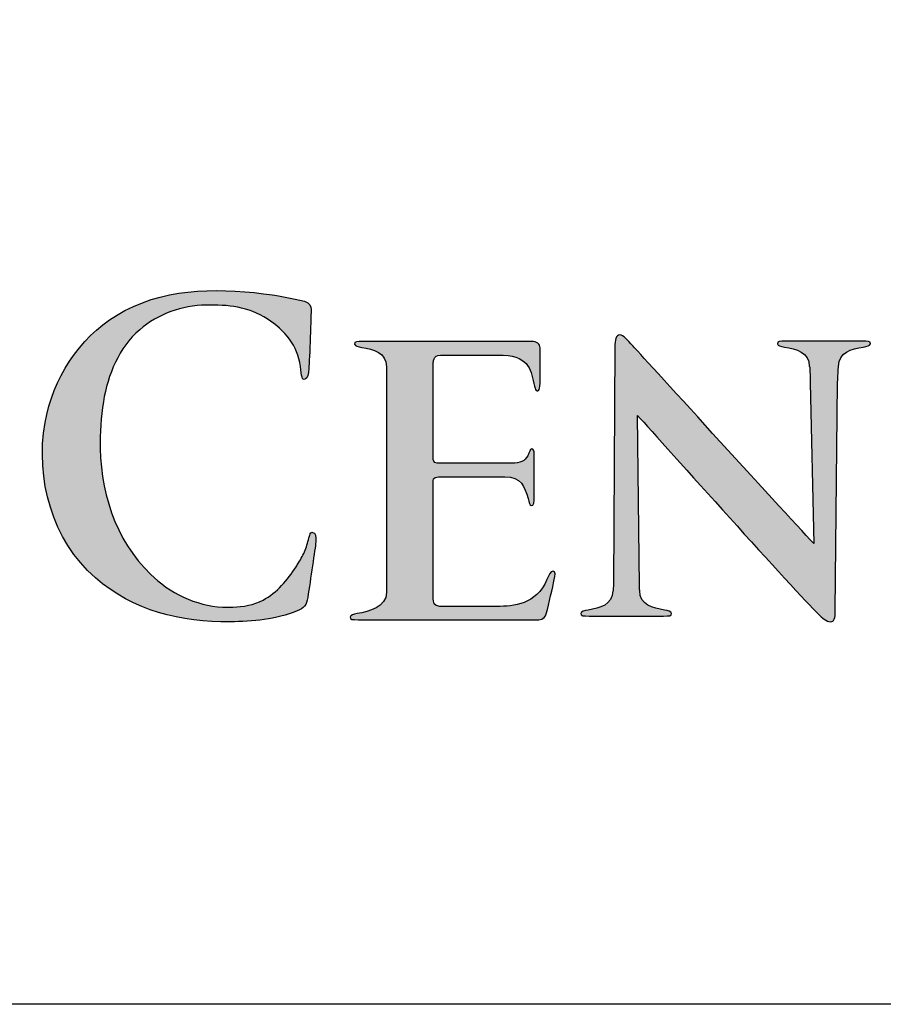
# Model space of a CAD drawing. Header units: millimetres. Extents: x 0 to 84100, y 0 to 59400.
# Tile 110 of 113: x 64536 to 65516, y 54050 to 55167. Entities that reach past the tile are written whole.
import ezdxf

# ---------------------------------------------------------------- set-up
doc = ezdxf.new("R2010")
doc.units = ezdxf.units.MM
doc.layers.add('Layer 1', color=7, linetype='Continuous')

# ---------------------------------------------------------------- blocks, each defined once
blk = doc.blocks.new('SEJONG LOGO')
at = {"linetype": 'Continuous', "lineweight": 0}
h = blk.add_hatch(color=256, dxfattribs=at)
edge = h.paths.add_edge_path()
edge.add_spline(control_points=[(51.544, 27.368), (51.57, 27.522), (51.378, 27.524), (51.045, 27.524)], knot_values=[0.971429, 0.971429, 0.971429, 0.971429, 1, 1, 1, 1], degree=3, periodic=0)
edge.add_spline(control_points=[(51.045, 27.524), (50.612, 27.524), (50.031, 27.524), (49.48, 27.524)], knot_values=[0, 0, 0, 0, 0.028571, 0.028571, 0.028571, 0.028571], degree=3, periodic=0)
edge.add_spline(control_points=[(49.48, 27.524), (49.48, 27.524), (48.806, 27.524), (47.951, 27.524), (47.951, 27.524), (47.396, 27.524), (46.818, 27.524), (46.388, 27.524), (46.388, 27.524), (46.051, 27.524), (45.863, 27.522), (45.887, 27.368)], knot_values=[0.028571, 0.028571, 0.028571, 0.028571, 0.057143, 0.057143, 0.057143, 0.057143, 0.085714, 0.085714, 0.085714, 0.085714, 0.114286, 0.114286, 0.114286, 0.114286], degree=3, periodic=0)
edge.add_spline(control_points=[(45.887, 27.368), (45.911, 27.237), (46.087, 27.203), (46.331, 27.161)], knot_values=[0.114286, 0.114286, 0.114286, 0.114286, 0.142857, 0.142857, 0.142857, 0.142857], degree=3, periodic=0)
edge.add_spline(control_points=[(46.331, 27.161), (47.023, 27.05), (47.832, 26.85), (47.832, 25.978)], knot_values=[0.142857, 0.142857, 0.142857, 0.142857, 0.171429, 0.171429, 0.171429, 0.171429], degree=3, periodic=0)
edge.add_spline(control_points=[(47.832, 25.978), (47.832, 25.978), (47.852, 25.978), (47.852, 25.978)], knot_values=[0.171429, 0.171429, 0.171429, 0.171429, 0.2, 0.2, 0.2, 0.2], degree=3, periodic=0)
edge.add_spline(control_points=[(47.852, 25.978), (47.862, 25.86), (47.874, 25.503), (47.893, 25)], knot_values=[0.2, 0.2, 0.2, 0.2, 0.228571, 0.228571, 0.228571, 0.228571], degree=3, periodic=0)
edge.add_spline(control_points=[(47.893, 25), (47.893, 25), (47.881, 24.992), (47.881, 24.992)], knot_values=[0.228571, 0.228571, 0.228571, 0.228571, 0.257143, 0.257143, 0.257143, 0.257143], degree=3, periodic=0)
edge.add_spline(control_points=[(47.881, 24.992), (47.881, 24.992), (48.098, 15.23), (48.098, 15.23)], knot_values=[0.257143, 0.257143, 0.257143, 0.257143, 0.285714, 0.285714, 0.285714, 0.285714], degree=3, periodic=0)
edge.add_spline(control_points=[(48.098, 15.23), (46.107, 17.348), (37.366, 26.95), (37.119, 27.217)], knot_values=[0.285714, 0.285714, 0.285714, 0.285714, 0.314286, 0.314286, 0.314286, 0.314286], degree=3, periodic=0)
edge.add_spline(control_points=[(37.119, 27.217), (36.744, 27.613), (36.548, 27.899), (36.305, 27.899), (36.305, 27.899), (36.078, 27.899), (36.009, 27.59), (36.009, 27.152)], knot_values=[0.314286, 0.314286, 0.314286, 0.314286, 0.342857, 0.342857, 0.342857, 0.342857, 0.371429, 0.371429, 0.371429, 0.371429], degree=3, periodic=0)
edge.add_spline(control_points=[(36.009, 27.152), (36.009, 27.152), (35.927, 12.771), (35.927, 12.771)], knot_values=[0.371429, 0.371429, 0.371429, 0.371429, 0.4, 0.4, 0.4, 0.4], degree=3, periodic=0)
edge.add_spline(control_points=[(35.927, 12.771), (35.913, 12.568), (35.909, 12.423), (35.904, 12.351)], knot_values=[0.4, 0.4, 0.4, 0.4, 0.428571, 0.428571, 0.428571, 0.428571], degree=3, periodic=0)
edge.add_spline(control_points=[(35.904, 12.351), (35.904, 12.351), (35.883, 12.351), (35.883, 12.351)], knot_values=[0.428571, 0.428571, 0.428571, 0.428571, 0.457143, 0.457143, 0.457143, 0.457143], degree=3, periodic=0)
edge.add_spline(control_points=[(35.883, 12.351), (35.883, 11.484), (35.076, 11.288), (34.381, 11.173)], knot_values=[0.457143, 0.457143, 0.457143, 0.457143, 0.485714, 0.485714, 0.485714, 0.485714], degree=3, periodic=0)
edge.add_spline(control_points=[(34.381, 11.173), (34.143, 11.138), (33.967, 11.101), (33.941, 10.971)], knot_values=[0.485714, 0.485714, 0.485714, 0.485714, 0.514286, 0.514286, 0.514286, 0.514286], degree=3, periodic=0)
edge.add_spline(control_points=[(33.941, 10.971), (33.915, 10.817), (34.106, 10.812), (34.438, 10.812), (34.438, 10.812), (34.871, 10.812), (35.453, 10.812), (36.004, 10.812), (36.004, 10.812), (36.861, 10.812), (37.396, 10.812), (37.396, 10.812)], knot_values=[0.514286, 0.514286, 0.514286, 0.514286, 0.542857, 0.542857, 0.542857, 0.542857, 0.571429, 0.571429, 0.571429, 0.571429, 0.6, 0.6, 0.6, 0.6], degree=3, periodic=0)
edge.add_spline(control_points=[(37.396, 10.812), (37.949, 10.812), (38.531, 10.812), (38.963, 10.812), (38.963, 10.812), (39.292, 10.812), (39.487, 10.817), (39.462, 10.971)], knot_values=[0.6, 0.6, 0.6, 0.6, 0.628571, 0.628571, 0.628571, 0.628571, 0.657143, 0.657143, 0.657143, 0.657143], degree=3, periodic=0)
edge.add_spline(control_points=[(39.462, 10.971), (39.436, 11.101), (39.259, 11.138), (39.017, 11.173)], knot_values=[0.657143, 0.657143, 0.657143, 0.657143, 0.685714, 0.685714, 0.685714, 0.685714], degree=3, periodic=0)
edge.add_spline(control_points=[(39.017, 11.173), (38.324, 11.288), (37.518, 11.484), (37.518, 12.351)], knot_values=[0.685714, 0.685714, 0.685714, 0.685714, 0.714286, 0.714286, 0.714286, 0.714286], degree=3, periodic=0)
edge.add_spline(control_points=[(37.518, 12.351), (37.518, 12.351), (37.515, 12.461), (37.509, 12.64)], knot_values=[0.714286, 0.714286, 0.714286, 0.714286, 0.742857, 0.742857, 0.742857, 0.742857], degree=3, periodic=0)
edge.add_spline(control_points=[(37.509, 12.64), (37.509, 12.64), (37.386, 22.997), (37.386, 22.997)], knot_values=[0.742857, 0.742857, 0.742857, 0.742857, 0.771429, 0.771429, 0.771429, 0.771429], degree=3, periodic=0)
edge.add_spline(control_points=[(37.386, 22.997), (38.998, 21.25), (47.065, 12.181), (48.366, 10.95)], knot_values=[0.771429, 0.771429, 0.771429, 0.771429, 0.8, 0.8, 0.8, 0.8], degree=3, periodic=0)
edge.add_spline(control_points=[(48.366, 10.95), (48.612, 10.705), (48.875, 10.463), (49.119, 10.463), (49.119, 10.463), (49.323, 10.463), (49.412, 10.658), (49.412, 11.145)], knot_values=[0.8, 0.8, 0.8, 0.8, 0.828571, 0.828571, 0.828571, 0.828571, 0.857143, 0.857143, 0.857143, 0.857143], degree=3, periodic=0)
edge.add_spline(control_points=[(49.412, 11.145), (49.412, 11.145), (49.55, 24.997), (49.55, 24.997)], knot_values=[0.857143, 0.857143, 0.857143, 0.857143, 0.885714, 0.885714, 0.885714, 0.885714], degree=3, periodic=0)
edge.add_spline(control_points=[(49.55, 24.997), (49.583, 25.605), (49.602, 25.978), (49.602, 25.978)], knot_values=[0.885714, 0.885714, 0.885714, 0.885714, 0.914286, 0.914286, 0.914286, 0.914286], degree=3, periodic=0)
edge.add_spline(control_points=[(49.602, 25.978), (49.602, 26.85), (50.41, 27.05), (51.103, 27.161)], knot_values=[0.914286, 0.914286, 0.914286, 0.914286, 0.942857, 0.942857, 0.942857, 0.942857], degree=3, periodic=0)
edge.add_spline(control_points=[(51.103, 27.161), (51.344, 27.203), (51.52, 27.237), (51.544, 27.368)], knot_values=[0.942857, 0.942857, 0.942857, 0.942857, 0.971429, 0.971429, 0.971429, 0.971429], degree=3, periodic=0)
edge = h.paths.add_edge_path()
edge.add_spline(control_points=[(32.324, 13.041), (32.365, 13.252), (32.429, 13.547), (32.253, 13.547)], knot_values=[0.972973, 0.972973, 0.972973, 0.972973, 1, 1, 1, 1], degree=3, periodic=0)
edge.add_spline(control_points=[(32.253, 13.547), (32.091, 13.547), (32, 13.314), (31.879, 13.029)], knot_values=[0, 0, 0, 0, 0.027027, 0.027027, 0.027027, 0.027027], degree=3, periodic=0)
edge.add_spline(control_points=[(31.879, 13.029), (31.22, 11.498), (29.848, 11.403), (28.845, 11.4)], knot_values=[0.027027, 0.027027, 0.027027, 0.027027, 0.054054, 0.054054, 0.054054, 0.054054], degree=3, periodic=0)
edge.add_spline(control_points=[(28.845, 11.4), (28.808, 11.4), (26.268, 11.4), (25.359, 11.4), (25.359, 11.4), (24.996, 11.4), (24.969, 11.676), (24.969, 11.854), (24.969, 11.854), (24.969, 13.379), (24.969, 16.646), (24.969, 17.338)], knot_values=[0.054054, 0.054054, 0.054054, 0.054054, 0.081081, 0.081081, 0.081081, 0.081081, 0.108108, 0.108108, 0.108108, 0.108108, 0.135135, 0.135135, 0.135135, 0.135135], degree=3, periodic=0)
edge.add_spline(control_points=[(24.969, 17.338), (24.969, 17.338), (24.969, 18.773), (24.969, 18.919), (24.969, 18.919), (24.969, 19.059), (24.927, 19.28), (25.279, 19.28), (25.279, 19.28), (25.632, 19.28), (29.318, 19.28), (29.318, 19.28)], knot_values=[0.135135, 0.135135, 0.135135, 0.135135, 0.162162, 0.162162, 0.162162, 0.162162, 0.189189, 0.189189, 0.189189, 0.189189, 0.216216, 0.216216, 0.216216, 0.216216], degree=3, periodic=0)
edge.add_spline(control_points=[(29.318, 19.28), (30.327, 19.28), (30.52, 18.656), (30.729, 17.965)], knot_values=[0.216216, 0.216216, 0.216216, 0.216216, 0.243243, 0.243243, 0.243243, 0.243243], degree=3, periodic=0)
edge.add_spline(control_points=[(30.729, 17.965), (30.805, 17.722), (30.819, 17.547), (30.916, 17.522)], knot_values=[0.243243, 0.243243, 0.243243, 0.243243, 0.27027, 0.27027, 0.27027, 0.27027], degree=3, periodic=0)
edge.add_spline(control_points=[(30.916, 17.522), (31.108, 17.476), (31.11, 17.818), (31.11, 17.995), (31.11, 17.995), (31.11, 18.152), (31.11, 20.532), (31.11, 20.665), (31.11, 20.665), (31.11, 20.865), (31.049, 20.972), (30.961, 20.972), (30.961, 20.972), (30.845, 20.972), (30.816, 20.768), (30.711, 20.557)], knot_values=[0.27027, 0.27027, 0.27027, 0.27027, 0.297297, 0.297297, 0.297297, 0.297297, 0.324324, 0.324324, 0.324324, 0.324324, 0.351351, 0.351351, 0.351351, 0.351351, 0.378378, 0.378378, 0.378378, 0.378378], degree=3, periodic=0)
edge.add_spline(control_points=[(30.711, 20.557), (30.546, 20.222), (30.274, 20.108), (29.735, 20.108), (29.735, 20.108), (29.735, 20.108), (25.469, 20.108), (25.212, 20.108), (25.212, 20.108), (24.957, 20.108), (24.969, 20.309), (24.969, 20.414), (24.969, 20.414), (24.969, 20.509), (24.969, 26.203), (24.969, 26.203)], knot_values=[0.378378, 0.378378, 0.378378, 0.378378, 0.405405, 0.405405, 0.405405, 0.405405, 0.432432, 0.432432, 0.432432, 0.432432, 0.459459, 0.459459, 0.459459, 0.459459, 0.486486, 0.486486, 0.486486, 0.486486], degree=3, periodic=0)
edge.add_spline(control_points=[(24.969, 26.203), (24.969, 26.203), (24.957, 26.679), (25.402, 26.679), (25.402, 26.679), (25.97, 26.679), (27.836, 26.679), (28.889, 26.679), (28.889, 26.679), (30.77, 26.679), (30.865, 25.874), (31.085, 24.951)], knot_values=[0.486486, 0.486486, 0.486486, 0.486486, 0.513514, 0.513514, 0.513514, 0.513514, 0.540541, 0.540541, 0.540541, 0.540541, 0.567568, 0.567568, 0.567568, 0.567568], degree=3, periodic=0)
edge.add_spline(control_points=[(31.085, 24.951), (31.143, 24.704), (31.174, 24.58), (31.22, 24.531)], knot_values=[0.567568, 0.567568, 0.567568, 0.567568, 0.594595, 0.594595, 0.594595, 0.594595], degree=3, periodic=0)
edge.add_spline(control_points=[(31.22, 24.531), (31.268, 24.484), (31.461, 24.418), (31.461, 24.969), (31.461, 24.969), (31.461, 25.296), (31.461, 26.502), (31.461, 27.123), (31.461, 27.123), (31.461, 27.354), (31.284, 27.504), (30.934, 27.504), (30.934, 27.504), (28.992, 27.504), (21.713, 27.504), (20.683, 27.504), (20.683, 27.504), (20.352, 27.504), (20.161, 27.498), (20.19, 27.345)], knot_values=[0.594595, 0.594595, 0.594595, 0.594595, 0.621622, 0.621622, 0.621622, 0.621622, 0.648649, 0.648649, 0.648649, 0.648649, 0.675676, 0.675676, 0.675676, 0.675676, 0.702703, 0.702703, 0.702703, 0.702703, 0.72973, 0.72973, 0.72973, 0.72973], degree=3, periodic=0)
edge.add_spline(control_points=[(20.19, 27.345), (20.21, 27.216), (20.386, 27.183), (20.625, 27.141)], knot_values=[0.72973, 0.72973, 0.72973, 0.72973, 0.756757, 0.756757, 0.756757, 0.756757], degree=3, periodic=0)
edge.add_spline(control_points=[(20.625, 27.141), (21.32, 27.03), (22.127, 26.83), (22.127, 25.962), (22.127, 25.962), (22.127, 23.846), (22.127, 14.176), (22.127, 12.243), (22.127, 12.243), (22.127, 11.373), (21.045, 11.064), (20.352, 10.958)], knot_values=[0.756757, 0.756757, 0.756757, 0.756757, 0.783784, 0.783784, 0.783784, 0.783784, 0.810811, 0.810811, 0.810811, 0.810811, 0.837838, 0.837838, 0.837838, 0.837838], degree=3, periodic=0)
edge.add_spline(control_points=[(20.352, 10.958), (20.11, 10.916), (19.934, 10.879), (19.907, 10.745)], knot_values=[0.837838, 0.837838, 0.837838, 0.837838, 0.864865, 0.864865, 0.864865, 0.864865], degree=3, periodic=0)
edge.add_spline(control_points=[(19.907, 10.745), (19.884, 10.595), (20.075, 10.592), (20.411, 10.592), (20.411, 10.592), (21.295, 10.592), (28.472, 10.592), (31.395, 10.592), (31.395, 10.592), (31.654, 10.592), (31.813, 10.817), (31.842, 10.94)], knot_values=[0.864865, 0.864865, 0.864865, 0.864865, 0.891892, 0.891892, 0.891892, 0.891892, 0.918919, 0.918919, 0.918919, 0.918919, 0.945946, 0.945946, 0.945946, 0.945946], degree=3, periodic=0)
edge.add_spline(control_points=[(31.842, 10.94), (32, 11.608), (32.223, 12.514), (32.324, 13.041)], knot_values=[0.945946, 0.945946, 0.945946, 0.945946, 0.972973, 0.972973, 0.972973, 0.972973], degree=3, periodic=0)
edge = h.paths.add_edge_path()
edge.add_spline(control_points=[(12.621, 10.463), (9.643, 10.413), (6.739, 11.124), (4.426, 13.138)], knot_values=[0.962963, 0.962963, 0.962963, 0.962963, 1, 1, 1, 1], degree=3, periodic=0)
edge.add_spline(control_points=[(4.426, 13.138), (1.813, 15.42), (0.763, 19.145), (1.371, 22.57)], knot_values=[0, 0, 0, 0, 0.037037, 0.037037, 0.037037, 0.037037], degree=3, periodic=0)
edge.add_spline(control_points=[(1.371, 22.57), (1.847, 25.249), (3.427, 27.689), (5.708, 29.085)], knot_values=[0.037037, 0.037037, 0.037037, 0.037037, 0.074074, 0.074074, 0.074074, 0.074074], degree=3, periodic=0)
edge.add_spline(control_points=[(5.708, 29.085), (8.429, 30.748), (11.604, 30.772), (14.654, 30.405)], knot_values=[0.074074, 0.074074, 0.074074, 0.074074, 0.111111, 0.111111, 0.111111, 0.111111], degree=3, periodic=0)
edge.add_spline(control_points=[(14.654, 30.405), (15.605, 30.294), (16.396, 30.103), (17.135, 29.942)], knot_values=[0.111111, 0.111111, 0.111111, 0.111111, 0.148148, 0.148148, 0.148148, 0.148148], degree=3, periodic=0)
edge.add_spline(control_points=[(17.135, 29.942), (17.464, 29.875), (17.541, 29.608), (17.541, 29.451)], knot_values=[0.148148, 0.148148, 0.148148, 0.148148, 0.185185, 0.185185, 0.185185, 0.185185], degree=3, periodic=0)
edge.add_spline(control_points=[(17.541, 29.451), (17.546, 29.244), (17.444, 26.373), (17.405, 25.868)], knot_values=[0.185185, 0.185185, 0.185185, 0.185185, 0.222222, 0.222222, 0.222222, 0.222222], degree=3, periodic=0)
edge.add_spline(control_points=[(17.405, 25.868), (17.394, 25.47), (17.335, 25.298), (17.203, 25.223)], knot_values=[0.222222, 0.222222, 0.222222, 0.222222, 0.259259, 0.259259, 0.259259, 0.259259], degree=3, periodic=0)
edge.add_spline(control_points=[(17.203, 25.223), (16.977, 25.104), (16.965, 25.395), (16.888, 25.99)], knot_values=[0.259259, 0.259259, 0.259259, 0.259259, 0.296296, 0.296296, 0.296296, 0.296296], degree=3, periodic=0)
edge.add_spline(control_points=[(16.888, 25.99), (16.719, 27.266), (15.959, 28.173), (14.876, 28.876)], knot_values=[0.296296, 0.296296, 0.296296, 0.296296, 0.333333, 0.333333, 0.333333, 0.333333], degree=3, periodic=0)
edge.add_spline(control_points=[(14.876, 28.876), (13.726, 29.617), (12.484, 29.737), (11.155, 29.714)], knot_values=[0.333333, 0.333333, 0.333333, 0.333333, 0.37037, 0.37037, 0.37037, 0.37037], degree=3, periodic=0)
edge.add_spline(control_points=[(11.155, 29.714), (9.698, 29.69), (8.245, 29.182), (7.123, 28.214)], knot_values=[0.37037, 0.37037, 0.37037, 0.37037, 0.407407, 0.407407, 0.407407, 0.407407], degree=3, periodic=0)
edge.add_spline(control_points=[(7.123, 28.214), (5.845, 27.116), (5.192, 25.498), (4.913, 23.84)], knot_values=[0.407407, 0.407407, 0.407407, 0.407407, 0.444444, 0.444444, 0.444444, 0.444444], degree=3, periodic=0)
edge.add_spline(control_points=[(4.913, 23.84), (4.754, 22.903), (4.706, 21.941), (4.722, 20.987)], knot_values=[0.444444, 0.444444, 0.444444, 0.444444, 0.481481, 0.481481, 0.481481, 0.481481], degree=3, periodic=0)
edge.add_spline(control_points=[(4.722, 20.987), (4.772, 17.965), (5.898, 14.9), (8.217, 12.958)], knot_values=[0.481481, 0.481481, 0.481481, 0.481481, 0.518519, 0.518519, 0.518519, 0.518519], degree=3, periodic=0)
edge.add_spline(control_points=[(8.217, 12.958), (9.495, 11.884), (11.131, 11.276), (12.785, 11.349)], knot_values=[0.518519, 0.518519, 0.518519, 0.518519, 0.555556, 0.555556, 0.555556, 0.555556], degree=3, periodic=0)
edge.add_spline(control_points=[(12.785, 11.349), (13.417, 11.374), (14.052, 11.488), (14.618, 11.783)], knot_values=[0.555556, 0.555556, 0.555556, 0.555556, 0.592593, 0.592593, 0.592593, 0.592593], degree=3, periodic=0)
edge.add_spline(control_points=[(14.618, 11.783), (15.48, 12.232), (16.107, 13.013), (16.63, 13.812)], knot_values=[0.592593, 0.592593, 0.592593, 0.592593, 0.62963, 0.62963, 0.62963, 0.62963], degree=3, periodic=0)
edge.add_spline(control_points=[(16.63, 13.812), (16.68, 13.889), (16.729, 13.968), (16.779, 14.046)], knot_values=[0.62963, 0.62963, 0.62963, 0.62963, 0.666667, 0.666667, 0.666667, 0.666667], degree=3, periodic=0)
edge.add_spline(control_points=[(16.779, 14.046), (16.933, 14.291), (17.07, 14.547), (17.178, 14.815)], knot_values=[0.666667, 0.666667, 0.666667, 0.666667, 0.703704, 0.703704, 0.703704, 0.703704], degree=3, periodic=0)
edge.add_spline(control_points=[(17.178, 14.815), (17.289, 15.093), (17.348, 15.379), (17.436, 15.663)], knot_values=[0.703704, 0.703704, 0.703704, 0.703704, 0.740741, 0.740741, 0.740741, 0.740741], degree=3, periodic=0)
edge.add_spline(control_points=[(17.436, 15.663), (17.462, 15.74), (17.496, 15.885), (17.593, 15.899)], knot_values=[0.740741, 0.740741, 0.740741, 0.740741, 0.777778, 0.777778, 0.777778, 0.777778], degree=3, periodic=0)
edge.add_spline(control_points=[(17.593, 15.899), (17.609, 15.902), (17.623, 15.901), (17.636, 15.899)], knot_values=[0.777778, 0.777778, 0.777778, 0.777778, 0.814815, 0.814815, 0.814815, 0.814815], degree=3, periodic=0)
edge.add_spline(control_points=[(17.636, 15.899), (17.807, 15.863), (17.858, 15.68), (17.826, 15.305)], knot_values=[0.814815, 0.814815, 0.814815, 0.814815, 0.851852, 0.851852, 0.851852, 0.851852], degree=3, periodic=0)
edge.add_spline(control_points=[(17.826, 15.305), (17.788, 14.9), (17.497, 13.002), (17.341, 11.946)], knot_values=[0.851852, 0.851852, 0.851852, 0.851852, 0.888889, 0.888889, 0.888889, 0.888889], degree=3, periodic=0)
edge.add_spline(control_points=[(17.341, 11.946), (17.268, 11.436), (17.115, 11.307), (16.692, 11.126)], knot_values=[0.888889, 0.888889, 0.888889, 0.888889, 0.925926, 0.925926, 0.925926, 0.925926], degree=3, periodic=0)
edge.add_spline(control_points=[(16.692, 11.126), (15.416, 10.592), (13.984, 10.486), (12.621, 10.463)], knot_values=[0.925926, 0.925926, 0.925926, 0.925926, 0.962963, 0.962963, 0.962963, 0.962963], degree=3, periodic=0)
at = {"layer": 'Layer 1', "color": 7}
for points in [[(5.708, 29.085), (8.429, 30.748), (11.604, 30.772), (14.654, 30.405)], [(14.654, 30.405), (15.605, 30.294), (16.396, 30.103), (17.135, 29.942)], [(17.135, 29.942), (17.464, 29.875), (17.541, 29.608), (17.541, 29.451)], [(11.155, 29.714), (9.698, 29.69), (8.245, 29.182), (7.123, 28.214)], [(14.876, 28.876), (13.726, 29.617), (12.484, 29.737), (11.155, 29.714)], [(17.541, 29.451), (17.546, 29.244), (17.444, 26.373), (17.405, 25.868)], [(1.371, 22.57), (1.847, 25.249), (3.427, 27.689), (5.708, 29.085)], [(16.888, 25.99), (16.719, 27.266), (15.959, 28.173), (14.876, 28.876)], [(7.123, 28.214), (5.845, 27.116), (5.192, 25.498), (4.913, 23.84)], [(20.19, 27.345), (20.21, 27.216), (20.386, 27.183), (20.625, 27.141)], [(36.009, 27.152), (36.009, 27.152), (35.927, 12.771), (35.927, 12.771)], [(48.098, 15.23), (46.107, 17.348), (37.366, 26.95), (37.119, 27.217)], [(45.887, 27.368), (45.911, 27.237), (46.087, 27.203), (46.331, 27.161)], [(46.331, 27.161), (47.023, 27.05), (47.832, 26.85), (47.832, 25.978)], [(51.045, 27.524), (50.612, 27.524), (50.031, 27.524), (49.48, 27.524)], [(49.602, 25.978), (49.602, 26.85), (50.41, 27.05), (51.103, 27.161)], [(51.544, 27.368), (51.57, 27.522), (51.378, 27.524), (51.045, 27.524)], [(51.103, 27.161), (51.344, 27.203), (51.52, 27.237), (51.544, 27.368)], [(17.203, 25.223), (16.977, 25.104), (16.965, 25.395), (16.888, 25.99)], [(17.405, 25.868), (17.394, 25.47), (17.335, 25.298), (17.203, 25.223)], [(47.832, 25.978), (47.832, 25.978), (47.852, 25.978), (47.852, 25.978)], [(47.852, 25.978), (47.862, 25.86), (47.874, 25.503), (47.893, 25)], [(49.55, 24.997), (49.583, 25.605), (49.602, 25.978), (49.602, 25.978)], [(31.085, 24.951), (31.143, 24.704), (31.174, 24.58), (31.22, 24.531)], [(47.893, 25), (47.893, 25), (47.881, 24.992), (47.881, 24.992)], [(47.881, 24.992), (47.881, 24.992), (48.098, 15.23), (48.098, 15.23)], [(49.412, 11.145), (49.412, 11.145), (49.55, 24.997), (49.55, 24.997)], [(4.913, 23.84), (4.754, 22.903), (4.706, 21.941), (4.722, 20.987)], [(37.386, 22.997), (38.998, 21.25), (47.065, 12.181), (48.366, 10.95)], [(37.509, 12.64), (37.509, 12.64), (37.386, 22.997), (37.386, 22.997)], [(4.426, 13.138), (1.813, 15.42), (0.763, 19.145), (1.371, 22.57)], [(4.722, 20.987), (4.772, 17.965), (5.898, 14.9), (8.217, 12.958)], [(29.318, 19.28), (30.327, 19.28), (30.52, 18.656), (30.729, 17.965)], [(30.729, 17.965), (30.805, 17.722), (30.819, 17.547), (30.916, 17.522)], [(17.178, 14.815), (17.289, 15.093), (17.348, 15.379), (17.436, 15.663)], [(17.436, 15.663), (17.462, 15.74), (17.496, 15.885), (17.593, 15.899)], [(17.593, 15.899), (17.609, 15.902), (17.623, 15.901), (17.636, 15.899)], [(17.636, 15.899), (17.807, 15.863), (17.858, 15.68), (17.826, 15.305)], [(17.826, 15.305), (17.788, 14.9), (17.497, 13.002), (17.341, 11.946)], [(16.779, 14.046), (16.933, 14.291), (17.07, 14.547), (17.178, 14.815)], [(14.618, 11.783), (15.48, 12.232), (16.107, 13.013), (16.63, 13.812)], [(16.63, 13.812), (16.68, 13.889), (16.729, 13.968), (16.779, 14.046)], [(32.253, 13.547), (32.091, 13.547), (32, 13.314), (31.879, 13.029)], [(32.324, 13.041), (32.365, 13.252), (32.429, 13.547), (32.253, 13.547)], [(12.621, 10.463), (9.643, 10.413), (6.739, 11.124), (4.426, 13.138)], [(8.217, 12.958), (9.495, 11.884), (11.131, 11.276), (12.785, 11.349)], [(31.879, 13.029), (31.22, 11.498), (29.848, 11.403), (28.845, 11.4)], [(31.842, 10.94), (32, 11.608), (32.223, 12.514), (32.324, 13.041)], [(35.927, 12.771), (35.913, 12.568), (35.909, 12.423), (35.904, 12.351)], [(37.518, 12.351), (37.518, 12.351), (37.515, 12.461), (37.509, 12.64)], [(35.883, 12.351), (35.883, 11.484), (35.076, 11.288), (34.381, 11.173)], [(35.904, 12.351), (35.904, 12.351), (35.883, 12.351), (35.883, 12.351)], [(39.017, 11.173), (38.324, 11.288), (37.518, 11.484), (37.518, 12.351)], [(12.785, 11.349), (13.417, 11.374), (14.052, 11.488), (14.618, 11.783)], [(17.341, 11.946), (17.268, 11.436), (17.115, 11.307), (16.692, 11.126)], [(16.692, 11.126), (15.416, 10.592), (13.984, 10.486), (12.621, 10.463)], [(20.352, 10.958), (20.11, 10.916), (19.934, 10.879), (19.907, 10.745)], [(34.381, 11.173), (34.143, 11.138), (33.967, 11.101), (33.941, 10.971)], [(39.462, 10.971), (39.436, 11.101), (39.259, 11.138), (39.017, 11.173)]]:
    blk.add_open_spline(points, degree=3, dxfattribs=at)
for points, knots in [([(37.119, 27.217), (36.744, 27.613), (36.548, 27.899), (36.305, 27.899), (36.305, 27.899), (36.078, 27.899), (36.009, 27.59), (36.009, 27.152)], [0.31428571, 0.31428571, 0.31428571, 0.31428571, 0.34285714, 0.34285714, 0.34285714, 0.34285714, 0.37142857, 0.37142857, 0.37142857, 0.37142857]), ([(31.22, 24.531), (31.268, 24.484), (31.461, 24.418), (31.461, 24.969), (31.461, 24.969), (31.461, 25.296), (31.461, 26.502), (31.461, 27.123), (31.461, 27.123), (31.461, 27.354), (31.284, 27.504), (30.934, 27.504), (30.934, 27.504), (28.992, 27.504), (21.713, 27.504), (20.683, 27.504), (20.683, 27.504), (20.352, 27.504), (20.161, 27.498), (20.19, 27.345)], [0.5945946, 0.5945946, 0.5945946, 0.5945946, 0.6216216, 0.6216216, 0.6216216, 0.6216216, 0.6486486, 0.6486486, 0.6486486, 0.6486486, 0.6756757, 0.6756757, 0.6756757, 0.6756757, 0.7027027, 0.7027027, 0.7027027, 0.7027027, 0.7297297, 0.7297297, 0.7297297, 0.7297297]), ([(20.625, 27.141), (21.32, 27.03), (22.127, 26.83), (22.127, 25.962), (22.127, 25.962), (22.127, 23.846), (22.127, 14.176), (22.127, 12.243), (22.127, 12.243), (22.127, 11.373), (21.045, 11.064), (20.352, 10.958)], [0.75675676, 0.75675676, 0.75675676, 0.75675676, 0.78378378, 0.78378378, 0.78378378, 0.78378378, 0.81081081, 0.81081081, 0.81081081, 0.81081081, 0.83783784, 0.83783784, 0.83783784, 0.83783784]), ([(49.48, 27.524), (49.48, 27.524), (48.806, 27.524), (47.951, 27.524), (47.951, 27.524), (47.396, 27.524), (46.818, 27.524), (46.388, 27.524), (46.388, 27.524), (46.051, 27.524), (45.863, 27.522), (45.887, 27.368)], [0.02857143, 0.02857143, 0.02857143, 0.02857143, 0.05714286, 0.05714286, 0.05714286, 0.05714286, 0.08571429, 0.08571429, 0.08571429, 0.08571429, 0.11428571, 0.11428571, 0.11428571, 0.11428571]), ([(24.969, 26.203), (24.969, 26.203), (24.957, 26.679), (25.402, 26.679), (25.402, 26.679), (25.97, 26.679), (27.836, 26.679), (28.889, 26.679), (28.889, 26.679), (30.77, 26.679), (30.865, 25.874), (31.085, 24.951)], [0.48648649, 0.48648649, 0.48648649, 0.48648649, 0.51351351, 0.51351351, 0.51351351, 0.51351351, 0.54054054, 0.54054054, 0.54054054, 0.54054054, 0.56756757, 0.56756757, 0.56756757, 0.56756757]), ([(30.711, 20.557), (30.546, 20.222), (30.274, 20.108), (29.735, 20.108), (29.735, 20.108), (29.735, 20.108), (25.469, 20.108), (25.212, 20.108), (25.212, 20.108), (24.957, 20.108), (24.969, 20.309), (24.969, 20.414), (24.969, 20.414), (24.969, 20.509), (24.969, 26.203), (24.969, 26.203)], [0.3783784, 0.3783784, 0.3783784, 0.3783784, 0.4054054, 0.4054054, 0.4054054, 0.4054054, 0.4324324, 0.4324324, 0.4324324, 0.4324324, 0.4594595, 0.4594595, 0.4594595, 0.4594595, 0.4864865, 0.4864865, 0.4864865, 0.4864865]), ([(30.916, 17.522), (31.108, 17.476), (31.11, 17.818), (31.11, 17.995), (31.11, 17.995), (31.11, 18.152), (31.11, 20.532), (31.11, 20.665), (31.11, 20.665), (31.11, 20.865), (31.049, 20.972), (30.961, 20.972), (30.961, 20.972), (30.845, 20.972), (30.816, 20.768), (30.711, 20.557)], [0.2702703, 0.2702703, 0.2702703, 0.2702703, 0.2972973, 0.2972973, 0.2972973, 0.2972973, 0.3243243, 0.3243243, 0.3243243, 0.3243243, 0.3513514, 0.3513514, 0.3513514, 0.3513514, 0.3783784, 0.3783784, 0.3783784, 0.3783784]), ([(24.969, 17.338), (24.969, 17.338), (24.969, 18.773), (24.969, 18.919), (24.969, 18.919), (24.969, 19.059), (24.927, 19.28), (25.279, 19.28), (25.279, 19.28), (25.632, 19.28), (29.318, 19.28), (29.318, 19.28)], [0.13513514, 0.13513514, 0.13513514, 0.13513514, 0.16216216, 0.16216216, 0.16216216, 0.16216216, 0.18918919, 0.18918919, 0.18918919, 0.18918919, 0.21621622, 0.21621622, 0.21621622, 0.21621622]), ([(28.845, 11.4), (28.808, 11.4), (26.268, 11.4), (25.359, 11.4), (25.359, 11.4), (24.996, 11.4), (24.969, 11.676), (24.969, 11.854), (24.969, 11.854), (24.969, 13.379), (24.969, 16.646), (24.969, 17.338)], [0.05405405, 0.05405405, 0.05405405, 0.05405405, 0.08108108, 0.08108108, 0.08108108, 0.08108108, 0.10810811, 0.10810811, 0.10810811, 0.10810811, 0.13513514, 0.13513514, 0.13513514, 0.13513514]), ([(19.907, 10.745), (19.884, 10.595), (20.075, 10.592), (20.411, 10.592), (20.411, 10.592), (21.295, 10.592), (28.472, 10.592), (31.395, 10.592), (31.395, 10.592), (31.654, 10.592), (31.813, 10.817), (31.842, 10.94)], [0.86486486, 0.86486486, 0.86486486, 0.86486486, 0.89189189, 0.89189189, 0.89189189, 0.89189189, 0.91891892, 0.91891892, 0.91891892, 0.91891892, 0.94594595, 0.94594595, 0.94594595, 0.94594595]), ([(33.941, 10.971), (33.915, 10.817), (34.106, 10.812), (34.438, 10.812), (34.438, 10.812), (34.871, 10.812), (35.453, 10.812), (36.004, 10.812), (36.004, 10.812), (36.861, 10.812), (37.396, 10.812), (37.396, 10.812)], [0.51428571, 0.51428571, 0.51428571, 0.51428571, 0.54285714, 0.54285714, 0.54285714, 0.54285714, 0.57142857, 0.57142857, 0.57142857, 0.57142857, 0.6, 0.6, 0.6, 0.6]), ([(37.396, 10.812), (37.949, 10.812), (38.531, 10.812), (38.963, 10.812), (38.963, 10.812), (39.292, 10.812), (39.487, 10.817), (39.462, 10.971)], [0.6, 0.6, 0.6, 0.6, 0.62857143, 0.62857143, 0.62857143, 0.62857143, 0.65714286, 0.65714286, 0.65714286, 0.65714286]), ([(48.366, 10.95), (48.612, 10.705), (48.875, 10.463), (49.119, 10.463), (49.119, 10.463), (49.323, 10.463), (49.412, 10.658), (49.412, 11.145)], [0.8, 0.8, 0.8, 0.8, 0.82857143, 0.82857143, 0.82857143, 0.82857143, 0.85714286, 0.85714286, 0.85714286, 0.85714286])]:
    blk.add_open_spline(points, degree=3, knots=knots, dxfattribs=at)

msp = doc.modelspace()

# ---------------------------------------------------------------- linework, layer by layer
msp.add_lwpolyline([(62530.783, 57339.931), (66527.044, 57339.931), (66527.044, 54050.141), (62530.783, 54050.141)], close=True)

# ---------------------------------------------------------------- block references
at = {"linetype": 'Continuous', "lineweight": 0, "xscale": 18.66666666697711, "yscale": 18.66666666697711, "zscale": 18.66666666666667}
msp.add_blockref('SEJONG LOGO', (64539.05, 54288.845), dxfattribs=at)

doc.saveas('drawing.dxf')
